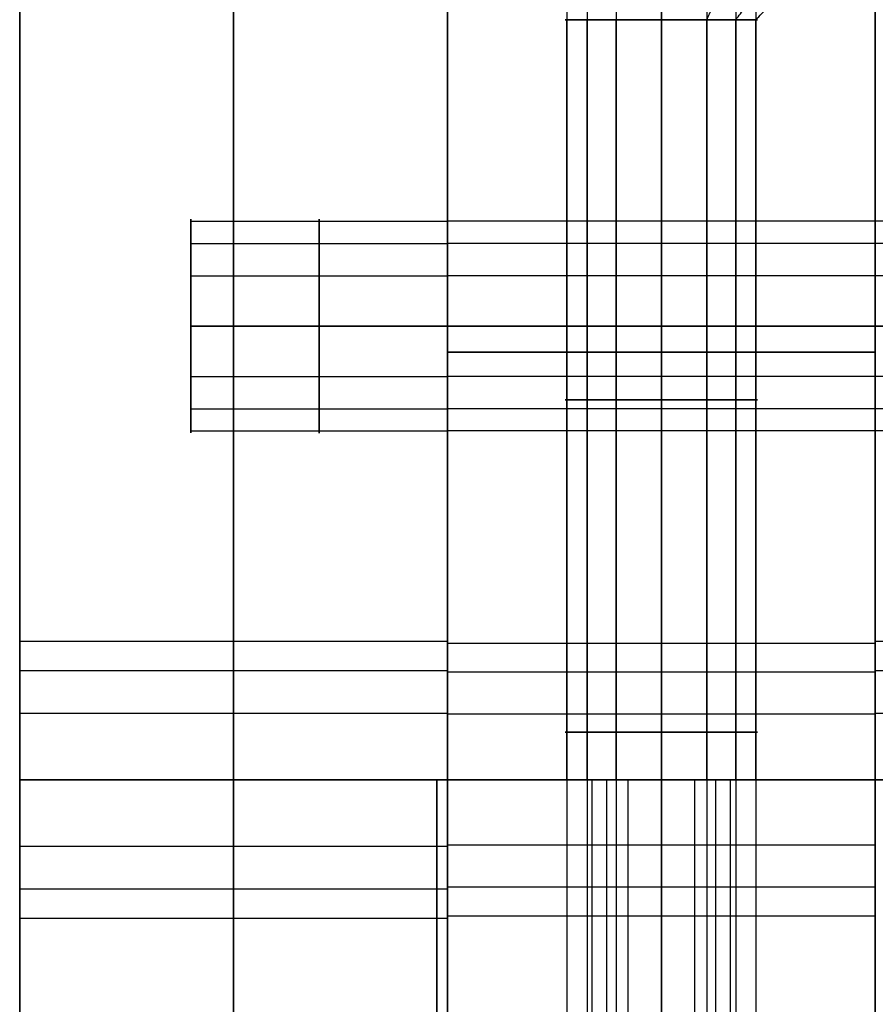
# Model space of a CAD drawing. Header units: millimetres. Extents: x -448 to 1378, y -985 to 990.
# Tile 26 of 120: x 0 to 20, y -230 to -207. Entities that reach past the tile are written whole.
import ezdxf

# ---------------------------------------------------------------- set-up
doc = ezdxf.new("R2010")
doc.units = ezdxf.units.MM
doc.header["$MEASUREMENT"] = 0
for name, color, linetype in [('IGES level 14', 8, 'Continuous'), ('IGES level 2', 8, 'Continuous'), ('IGES level 4', 8, 'Continuous'), ('IGES level 8', 8, 'Continuous')]:
    doc.layers.add(name, color=color, linetype=linetype)

msp = doc.modelspace()

# ---------------------------------------------------------------- linework, layer by layer
at = {"layer": 'IGES level 14'}
for points in [[(15, -207.23, -192.25), (15, -206.115, -193.365), (15, -205, -194.48)], [(15, -205, -185.52), (15, -206.115, -186.635), (15, -207.23, -187.75)], [(15, -205, -194.48), (15, -206.115, -193.365), (15, -207.23, -192.25)], [(15, -207.23, -187.75), (15, -206.115, -186.635), (15, -205, -185.52)], [(16.061, -207.23, -191.984), (16.586, -206.115, -192.968), (17.112, -205, -193.951)], [(16.739, -207.23, -188.573), (17.601, -206.115, -187.865), (18.463, -205, -187.158)], [(17.207, -207.23, -190.439), (18.3, -206.115, -190.656), (19.394, -205, -190.874)], [(12.793, -225, -190.439), (12.793, -216.115, -190.439), (12.793, -207.23, -190.439)], [(13.261, -225, -188.573), (13.261, -216.115, -188.573), (13.261, -207.23, -188.573)], [(13.939, -225, -191.984), (13.939, -216.115, -191.984), (13.939, -207.23, -191.984)], [(15, -225, -192.25), (15, -216.115, -192.25), (15, -207.23, -192.25)], [(15, -207.23, -187.75), (15, -216.115, -187.75), (15, -225, -187.75)], [(15, -207.23, -192.25), (15, -216.115, -192.25), (15, -225, -192.25)], [(15, -225, -187.75), (15, -216.115, -187.75), (15, -207.23, -187.75)], [(16.061, -225, -191.984), (16.061, -216.115, -191.984), (16.061, -207.23, -191.984)], [(16.739, -225, -188.573), (16.739, -216.115, -188.573), (16.739, -207.23, -188.573)], [(17.207, -225, -190.439), (17.207, -216.115, -190.439), (17.207, -207.23, -190.439)], [(9.75, -245, -195), (9.75, -235, -195), (9.75, -225, -195)], [(9.75, -225, -195), (9.75, -225, -190), (9.75, -225, -185)], [(9.75, -225, -185), (9.75, -235, -185), (9.75, -245, -185)], [(9.75, -245, -190), (9.75, -235, -190), (9.75, -225, -190)], [(9.75, -225, -185), (9.75, -225, -190), (9.75, -225, -195)], [(9.75, -225, -195), (15, -225, -195), (20.25, -225, -195)], [(20.25, -225, -185), (15, -225, -185), (9.75, -225, -185)], [(9.75, -225, -190), (11.25, -225, -190), (12.75, -225, -190)], [(15, -225, -185), (15, -225, -186.375), (15, -225, -187.75)], [(15, -225, -192.25), (15, -225, -193.625), (15, -225, -195)], [(17.25, -225, -190), (18.75, -225, -190), (20.25, -225, -190)]]:
    msp.add_open_spline(points, degree=2, dxfattribs=at)
at = {"layer": 'IGES level 14', "extrusion": (0, -1, 0)}
for points, knots in [([(15, -207.23, -187.75), (12.75, -207.23, -187.75), (12.75, -207.23, -190), (12.75, -207.23, -192.25), (15, -207.23, -192.25)], [-8.283185, -8.283185, -8.283185, -6.712389, -6.712389, -5.141593, -5.141593, -5.141593]), ([(15, -207.23, -187.75), (17.25, -207.23, -187.75), (17.25, -207.23, -190), (17.25, -207.23, -192.25), (15, -207.23, -192.25)], [-3.141593, -3.141593, -3.141593, -1.570796, -1.570796, 0, 0, 0]), ([(15, -207.23, -192.25), (17.25, -207.23, -192.25), (17.25, -207.23, -190), (17.25, -207.23, -187.75), (15, -207.23, -187.75)], [-7.283185, -7.283185, -7.283185, -5.712389, -5.712389, -4.141593, -4.141593, -4.141593]), ([(15, -225, -187.75), (12.75, -225, -187.75), (12.75, -225, -190), (12.75, -225, -192.25), (15, -225, -192.25)], [-8.283185, -8.283185, -8.283185, -6.712389, -6.712389, -5.141593, -5.141593, -5.141593])]:
    msp.add_rational_spline(points, [1, 0.707106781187, 1, 0.707106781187, 1], degree=2, knots=knots, dxfattribs=at)
at = {"layer": 'IGES level 14', "extrusion": (0, 1, 0)}
for points, knots in [([(15, -207.23, -192.25), (12.75, -207.23, -192.25), (12.75, -207.23, -190), (12.75, -207.23, -187.75), (15, -207.23, -187.75)], [-4.141593, -4.141593, -4.141593, -2.570796, -2.570796, -1, -1, -1]), ([(15, -225, -192.25), (17.25, -225, -192.25), (17.25, -225, -190), (17.25, -225, -187.75), (15, -225, -187.75)], [-7.283185, -7.283185, -7.283185, -5.712389, -5.712389, -4.141593, -4.141593, -4.141593])]:
    msp.add_rational_spline(points, [1, 0.707106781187, 1, 0.707106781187, 1], degree=2, knots=knots, dxfattribs=at)
at = {"layer": 'IGES level 14', "extrusion": (1.17719e-14, -1, -1.35738e-24)}
msp.add_rational_spline([(15, -216.115, -192.25), (14.436, -216.115, -192.25), (13.939, -216.115, -191.984), (13.001, -216.115, -191.483), (12.793, -216.115, -190.439), (12.586, -216.115, -189.395), (13.261, -216.115, -188.573), (13.936, -216.115, -187.75), (15, -216.115, -187.75)], [0.952568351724, 0.946746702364, 1, 0.903989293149, 1, 0.903989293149, 1, 0.903989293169, 0.99999999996], degree=2, knots=[3.142384, 3.142384, 3.142384, 3.632467, 3.632467, 4.516039, 4.516039, 5.399612, 5.399612, 6.283185, 6.283185, 6.283185], dxfattribs=at)
at = {"layer": 'IGES level 14', "extrusion": (-6.77735e-15, 1, -5.56203e-15)}
msp.add_rational_spline([(15, -216.115, -187.75), (16.064, -216.115, -187.75), (16.739, -216.115, -188.573), (17.414, -216.115, -189.395), (17.207, -216.115, -190.439), (16.999, -216.115, -191.483), (16.061, -216.115, -191.984), (15.564, -216.115, -192.25), (15, -216.115, -192.25)], [1, 0.903989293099, 1, 0.903989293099, 1, 0.903989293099, 1, 0.94674670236, 0.952568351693], degree=2, knots=[0, 0, 0, 0.883573, 0.883573, 1.767146, 1.767146, 2.650719, 2.650719, 3.140801, 3.140801, 3.140801], dxfattribs=at)
at = {"layer": 'IGES level 14', "extrusion": (-2.52637e-14, -1, -1.26319e-14)}
msp.add_rational_spline([(15, -225, -192.25), (12.75, -225, -192.25), (12.75, -225, -190), (12.75, -225, -187.75), (15, -225, -187.75), (17.25, -225, -187.75), (17.25, -225, -190), (17.25, -225, -192.25), (15, -225, -192.25)], [1, 0.707106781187, 1, 0.707106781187, 1, 0.707106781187, 1, 0.707106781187, 1], degree=2, knots=[0, 0, 0, 1.570796, 1.570796, 3.141593, 3.141593, 4.712389, 4.712389, 6.283185, 6.283185, 6.283185], dxfattribs=at)
at = {"layer": 'IGES level 2'}
for points in [[(0, 985, -20), (0, 0, -20), (0, -985, -20)], [(0, -985, 20), (0, 0, 20), (0, 985, 20)], [(0, -985, 20), (0, 0, 20), (0, 985, 20)], [(0, 985, -20), (0, 0, -20), (0, -985, -20)], [(5, 985, -20), (5, 0, -20), (5, -985, -20)], [(5, -985, 20), (5, 0, 20), (5, 985, 20)], [(10, -985, 20), (10, 0, 20), (10, 985, 20)], [(10, 985, -20), (10, 0, -20), (10, -985, -20)], [(10, -985, -20), (10, 0, -20), (10, 985, -20)], [(10, 985, 20), (10, 0, 20), (10, -985, 20)], [(0, -221.7), (0, -25), (0, 171.7)], [(10, -221.7), (10, -25), (10, 171.7)], [(4, -211.941, 11.094), (7, -211.941, 11.094), (10, -211.941, 11.094)], [(4, -211.941, -10.119), (7, -211.941, -10.119), (10, -211.941, -10.119)], [(4, -212.461, 9.021), (7, -212.461, 9.021), (10, -212.461, 9.021)], [(4, -212.461, -12.193), (7, -212.461, -12.193), (10, -212.461, -12.193)], [(4, -213.215, 12.811), (7, -213.215, 12.811), (10, -213.215, 12.811)], [(4, -213.215, -8.402), (7, -213.215, -8.402), (10, -213.215, -8.402)], [(4, -214.393, -8.107), (7, -214.393, -8.107), (10, -214.393, -8.107)], [(10, -214.393, -13.107), (7, -214.393, -13.107), (4, -214.393, -13.107)], [(4, -214.393, 13.107), (7, -214.393, 13.107), (10, -214.393, 13.107)], [(10, -214.393, 8.107), (7, -214.393, 8.107), (4, -214.393, 8.107)], [(10, -214.393, 13.107), (7, -214.393, 13.107), (4, -214.393, 13.107)], [(4, -214.393, 8.107), (7, -214.393, 8.107), (10, -214.393, 8.107)], [(10, -214.393, -8.107), (7, -214.393, -8.107), (4, -214.393, -8.107)], [(4, -214.393, -13.107), (7, -214.393, -13.107), (10, -214.393, -13.107)], [(4, -215.572, -8.402), (7, -215.572, -8.402), (10, -215.572, -8.402)], [(4, -215.572, 12.811), (7, -215.572, 12.811), (10, -215.572, 12.811)], [(4, -216.326, -12.193), (7, -216.326, -12.193), (10, -216.326, -12.193)], [(4, -216.326, 9.021), (7, -216.326, 9.021), (10, -216.326, 9.021)], [(4, -216.845, -10.119), (7, -216.845, -10.119), (10, -216.845, -10.119)], [(4, -216.845, 11.094), (7, -216.845, 11.094), (10, -216.845, 11.094)], [(0, -221.763, 0.644), (5, -221.763, 0.644), (10, -221.763, 0.644)], [(0, -222.449, -2.093), (5, -222.449, -2.093), (10, -222.449, -2.093)], [(0, -223.444, 2.91), (5, -223.444, 2.91), (10, -223.444, 2.91)], [(0, -225, 3.3), (5, -225, 3.3), (10, -225, 3.3)], [(10, -225, -3.3), (5, -225, -3.3), (0, -225, -3.3)], [(10, -225, 3.3), (5, -225, 3.3), (0, -225, 3.3)], [(0, -225, -3.3), (5, -225, -3.3), (10, -225, -3.3)], [(0, -226.556, 2.91), (5, -226.556, 2.91), (10, -226.556, 2.91)], [(0, -227.551, -2.093), (5, -227.551, -2.093), (10, -227.551, -2.093)], [(0, -228.237, 0.644), (5, -228.237, 0.644), (10, -228.237, 0.644)], [(0, -621.7), (0, -425), (0, -228.3)], [(10, -621.7), (10, -425), (10, -228.3)]]:
    msp.add_open_spline(points, degree=2, dxfattribs=at)
at = {"layer": 'IGES level 2', "extrusion": (1, 0, 0)}
for points, weights, knots in [([(4, -214.393, 13.107), (4, -211.893, 13.107), (4, -211.893, 10.607), (4, -211.893, 8.107), (4, -214.393, 8.107)], [1, 0.707106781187, 1, 0.707106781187, 1], [-7.283185, -7.283185, -7.283185, -5.712389, -5.712389, -4.141593, -4.141593, -4.141593]), ([(10, -214.393, -8.107), (10, -216.893, -8.107), (10, -216.893, -10.607), (10, -216.893, -13.107), (10, -214.393, -13.107), (10, -211.893, -13.107), (10, -211.893, -10.607), (10, -211.893, -8.107), (10, -214.393, -8.107)], [1, 0.707106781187, 1, 0.707106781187, 1, 0.707106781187, 1, 0.707106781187, 1], [0, 0, 0, 1.570796, 1.570796, 3.141593, 3.141593, 4.712389, 4.712389, 6.283185, 6.283185, 6.283185]), ([(10, -214.393, 13.107), (10, -216.893, 13.107), (10, -216.893, 10.607), (10, -216.893, 8.107), (10, -214.393, 8.107), (10, -211.893, 8.107), (10, -211.893, 10.607), (10, -211.893, 13.107), (10, -214.393, 13.107)], [1, 0.707106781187, 1, 0.707106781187, 1, 0.707106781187, 1, 0.707106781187, 1], [0, 0, 0, 1.570796, 1.570796, 3.141593, 3.141593, 4.712389, 4.712389, 6.283185, 6.283185, 6.283185]), ([(10, -214.393, -13.107), (10, -211.893, -13.107), (10, -211.893, -10.607), (10, -211.893, -8.107), (10, -214.393, -8.107)], [1, 0.707106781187, 1, 0.707106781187, 1], [-3.141593, -3.141593, -3.141593, -1.570796, -1.570796, 0, 0, 0]), ([(4, -214.393, 8.107), (4, -216.893, 8.107), (4, -216.893, 10.607), (4, -216.893, 13.107), (4, -214.393, 13.107)], [1, 0.707106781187, 1, 0.707106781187, 1], [-8.283185, -8.283185, -8.283185, -6.712389, -6.712389, -5.141593, -5.141593, -5.141593]), ([(10, -225, 3.3), (10, -228.3, 3.3), (10, -228.3), (10, -228.3, -3.3), (10, -225, -3.3), (10, -221.7, -3.3), (10, -221.7), (10, -221.7, 3.3), (10, -225, 3.3)], [1, 0.707106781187, 1, 0.707106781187, 1, 0.707106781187, 1, 0.707106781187, 1], [0, 0, 0, 1.570796, 1.570796, 3.141593, 3.141593, 4.712389, 4.712389, 6.283185, 6.283185, 6.283185]), ([(10, -225, -3.3), (10, -221.7, -3.3), (10, -221.7), (10, -221.7, 3.3), (10, -225, 3.3)], [1, 0.707106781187, 1, 0.707106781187, 1], [-3.141593, -3.141593, -3.141593, -1.570796, -1.570796, 0, 0, 0]), ([(5, -225, 3.3), (5, -225.827, 3.3), (5, -226.556, 2.91), (5, -227.932, 2.175), (5, -228.237, 0.644), (5, -228.541, -0.887), (5, -227.551, -2.093), (5, -226.561, -3.3), (5, -225, -3.3)], [0.952568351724, 0.946746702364, 1, 0.903989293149, 1, 0.903989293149, 1, 0.903989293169, 0.99999999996], [3.142384, 3.142384, 3.142384, 3.632467, 3.632467, 4.516039, 4.516039, 5.399612, 5.399612, 6.283185, 6.283185, 6.283185]), ([(10, -225, 3.3), (10, -228.3, 3.3), (10, -228.3), (10, -228.3, -3.3), (10, -225, -3.3)], [1, 0.707106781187, 1, 0.707106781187, 1], [-4.141593, -4.141593, -4.141593, -2.570796, -2.570796, -1, -1, -1])]:
    msp.add_rational_spline(points, weights, degree=2, knots=knots, dxfattribs=at)
at = {"layer": 'IGES level 2', "extrusion": (-1, 0, 0)}
for points, weights, knots in [([(4, -214.393, -8.107), (4, -211.893, -8.107), (4, -211.893, -10.607), (4, -211.893, -13.107), (4, -214.393, -13.107)], [1, 0.707106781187, 1, 0.707106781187, 1], [-7.283185, -7.283185, -7.283185, -5.712389, -5.712389, -4.141593, -4.141593, -4.141593]), ([(7, -214.393, 8.107), (7, -213.211, 8.107), (7, -212.461, 9.021), (7, -211.711, 9.935), (7, -211.941, 11.094), (7, -212.172, 12.254), (7, -213.215, 12.811), (7, -213.767, 13.107), (7, -214.393, 13.107)], [1, 0.903989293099, 1, 0.903989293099, 1, 0.903989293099, 1, 0.94674670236, 0.952568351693], [0, 0, 0, 0.883573, 0.883573, 1.767146, 1.767146, 2.650719, 2.650719, 3.140801, 3.140801, 3.140801]), ([(7, -214.393, -13.107), (7, -213.211, -13.107), (7, -212.461, -12.193), (7, -211.711, -11.279), (7, -211.941, -10.119), (7, -212.172, -8.959), (7, -213.215, -8.402), (7, -213.767, -8.107), (7, -214.393, -8.107)], [1, 0.903989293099, 1, 0.903989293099, 1, 0.903989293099, 1, 0.94674670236, 0.952568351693], [0, 0, 0, 0.883573, 0.883573, 1.767146, 1.767146, 2.650719, 2.650719, 3.140801, 3.140801, 3.140801]), ([(10, -214.393, 8.107), (10, -211.893, 8.107), (10, -211.893, 10.607), (10, -211.893, 13.107), (10, -214.393, 13.107)], [1, 0.707106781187, 1, 0.707106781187, 1], [-3.141593, -3.141593, -3.141593, -1.570796, -1.570796, 0, 0, 0]), ([(4, -214.393, -13.107), (4, -216.893, -13.107), (4, -216.893, -10.607), (4, -216.893, -8.107), (4, -214.393, -8.107)], [1, 0.707106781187, 1, 0.707106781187, 1], [-8.283185, -8.283185, -8.283185, -6.712389, -6.712389, -5.141593, -5.141593, -5.141593]), ([(10, -214.393, -8.107), (10, -216.893, -8.107), (10, -216.893, -10.607), (10, -216.893, -13.107), (10, -214.393, -13.107)], [1, 0.707106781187, 1, 0.707106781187, 1], [-4.141593, -4.141593, -4.141593, -2.570796, -2.570796, -1, -1, -1]), ([(10, -214.393, 13.107), (10, -216.893, 13.107), (10, -216.893, 10.607), (10, -216.893, 8.107), (10, -214.393, 8.107)], [1, 0.707106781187, 1, 0.707106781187, 1], [-4.141593, -4.141593, -4.141593, -2.570796, -2.570796, -1, -1, -1]), ([(5, -225, -3.3), (5, -223.439, -3.3), (5, -222.449, -2.093), (5, -221.459, -0.887), (5, -221.763, 0.644), (5, -222.068, 2.175), (5, -223.444, 2.91), (5, -224.173, 3.3), (5, -225, 3.3)], [1, 0.903989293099, 1, 0.903989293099, 1, 0.903989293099, 1, 0.94674670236, 0.952568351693], [0, 0, 0, 0.883573, 0.883573, 1.767146, 1.767146, 2.650719, 2.650719, 3.140801, 3.140801, 3.140801])]:
    msp.add_rational_spline(points, weights, degree=2, knots=knots, dxfattribs=at)
at = {"layer": 'IGES level 2', "extrusion": (1, 4.5213e-16, 1.77636e-16)}
for points in [[(7, -214.393, -8.107), (7, -215.02, -8.107), (7, -215.572, -8.402), (7, -216.615, -8.959), (7, -216.845, -10.119), (7, -217.076, -11.279), (7, -216.326, -12.193), (7, -215.576, -13.107), (7, -214.393, -13.107)], [(7, -214.393, 13.107), (7, -215.02, 13.107), (7, -215.572, 12.811), (7, -216.615, 12.254), (7, -216.845, 11.094), (7, -217.076, 9.935), (7, -216.326, 9.021), (7, -215.576, 8.107), (7, -214.393, 8.107)]]:
    msp.add_rational_spline(points, [0.952568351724, 0.946746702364, 1, 0.903989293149, 1, 0.903989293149, 1, 0.903989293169, 0.99999999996], degree=2, knots=[3.142384, 3.142384, 3.142384, 3.632467, 3.632467, 4.516039, 4.516039, 5.399612, 5.399612, 6.283185, 6.283185, 6.283185], dxfattribs=at)
at = {"layer": 'IGES level 2', "extrusion": (-1, 6.12323e-17, -9.03661e-15)}
msp.add_rational_spline([(0, -225, -3.3), (0, -221.7, -3.3), (0, -221.7), (0, -221.7, 3.3), (0, -225, 3.3), (0, -228.3, 3.3), (0, -228.3), (0, -228.3, -3.3), (0, -225, -3.3)], [1, 0.707106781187, 1, 0.707106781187, 1, 0.707106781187, 1, 0.707106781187, 1], degree=2, knots=[0, 0, 0, 1.570796, 1.570796, 3.141593, 3.141593, 4.712389, 4.712389, 6.283185, 6.283185, 6.283185], dxfattribs=at)
at = {"layer": 'IGES level 2', "extrusion": (-1, -6.12323e-17, -6.12323e-17)}
msp.add_rational_spline([(0, -225, 3.3), (0, -221.7, 3.3), (0, -221.7), (0, -221.7, -3.3), (0, -225, -3.3)], [1, 0.707106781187, 1, 0.707106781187, 1], degree=2, knots=[-7.283185, -7.283185, -7.283185, -5.712389, -5.712389, -4.141593, -4.141593, -4.141593], dxfattribs=at)
at = {"layer": 'IGES level 2', "extrusion": (1, -1.64739e-32, 6.12323e-17)}
msp.add_rational_spline([(0, -225, -3.3), (0, -228.3, -3.3), (0, -228.3), (0, -228.3, 3.3), (0, -225, 3.3)], [1, 0.707106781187, 1, 0.707106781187, 1], degree=2, knots=[-8.283185, -8.283185, -8.283185, -6.712389, -6.712389, -5.141593, -5.141593, -5.141593], dxfattribs=at)
at = {"layer": 'IGES level 4'}
for points in [[(20, -985, -20), (20, 0, -20), (20, 985, -20)], [(20, 985, 20), (20, 0, 20), (20, -985, 20)], [(20, 985, -20), (20, 0, -20), (20, -985, -20)], [(20, -985, 20), (20, 0, 20), (20, 985, 20)], [(20, -221.7), (20, -25), (20, 171.7)], [(26, -211.941, -11.094), (23, -211.941, -11.094), (20, -211.941, -11.094)], [(26, -212.461, -9.021), (23, -212.461, -9.021), (20, -212.461, -9.021)], [(26, -213.215, -12.811), (23, -213.215, -12.811), (20, -213.215, -12.811)], [(26, -214.393, -13.107), (23, -214.393, -13.107), (20, -214.393, -13.107)], [(20, -214.393, -8.107), (23, -214.393, -8.107), (26, -214.393, -8.107)], [(20, -214.393, -13.107), (23, -214.393, -13.107), (26, -214.393, -13.107)], [(26, -214.393, -8.107), (23, -214.393, -8.107), (20, -214.393, -8.107)], [(26, -215.572, -12.811), (23, -215.572, -12.811), (20, -215.572, -12.811)], [(26, -216.326, -9.021), (23, -216.326, -9.021), (20, -216.326, -9.021)], [(26, -216.845, -11.094), (23, -216.845, -11.094), (20, -216.845, -11.094)], [(20, -221.763, 0.644), (23, -221.763, 0.644), (26, -221.763, 0.644)], [(20, -222.449, -2.093), (23, -222.449, -2.093), (26, -222.449, -2.093)], [(20, -223.444, 2.91), (23, -223.444, 2.91), (26, -223.444, 2.91)], [(20, -225, 3.3), (23, -225, 3.3), (26, -225, 3.3)], [(26, -225, -3.3), (23, -225, -3.3), (20, -225, -3.3)], [(26, -225, 3.3), (23, -225, 3.3), (20, -225, 3.3)], [(20, -225, -3.3), (23, -225, -3.3), (26, -225, -3.3)], [(20, -621.7), (20, -425), (20, -228.3)]]:
    msp.add_open_spline(points, degree=2, dxfattribs=at)
at = {"layer": 'IGES level 4', "extrusion": (-1, -1.42109e-15, 3.55271e-15)}
msp.add_rational_spline([(20, -214.393, 8.107), (20, -216.893, 8.107), (20, -216.893, 10.607), (20, -216.893, 13.107), (20, -214.393, 13.107), (20, -211.893, 13.107), (20, -211.893, 10.607), (20, -211.893, 8.107), (20, -214.393, 8.107)], [1, 0.707106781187, 1, 0.707106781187, 1, 0.707106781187, 1, 0.707106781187, 1], degree=2, knots=[0, 0, 0, 1.570796, 1.570796, 3.141593, 3.141593, 4.712389, 4.712389, 6.283185, 6.283185, 6.283185], dxfattribs=at)
at = {"layer": 'IGES level 4', "extrusion": (-1, 0, -3.55271e-15)}
msp.add_rational_spline([(20, -214.393, -8.107), (20, -211.893, -8.107), (20, -211.893, -10.607), (20, -211.893, -13.107), (20, -214.393, -13.107)], [1, 0.707106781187, 1, 0.707106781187, 1], degree=2, knots=[-3.141593, -3.141593, -3.141593, -1.570796, -1.570796, 0, 0, 0], dxfattribs=at)
at = {"layer": 'IGES level 4', "extrusion": (-1, 0, 0)}
for points, knots in [([(20, -214.393, -13.107), (20, -216.893, -13.107), (20, -216.893, -10.607), (20, -216.893, -8.107), (20, -214.393, -8.107)], [-4.141593, -4.141593, -4.141593, -2.570796, -2.570796, -1, -1, -1]), ([(20, -225, 3.3), (20, -221.7, 3.3), (20, -221.7), (20, -221.7, -3.3), (20, -225, -3.3)], [-7.283185, -7.283185, -7.283185, -5.712389, -5.712389, -4.141593, -4.141593, -4.141593])]:
    msp.add_rational_spline(points, [1, 0.707106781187, 1, 0.707106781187, 1], degree=2, knots=knots, dxfattribs=at)
at = {"layer": 'IGES level 4', "extrusion": (1, -1.07658e-14, -5.3829e-15)}
msp.add_rational_spline([(20, -225, -3.3), (20, -228.3, -3.3), (20, -228.3), (20, -228.3, 3.3), (20, -225, 3.3), (20, -221.7, 3.3), (20, -221.7), (20, -221.7, -3.3), (20, -225, -3.3)], [1, 0.707106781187, 1, 0.707106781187, 1, 0.707106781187, 1, 0.707106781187, 1], degree=2, knots=[0, 0, 0, 1.570796, 1.570796, 3.141593, 3.141593, 4.712389, 4.712389, 6.283185, 6.283185, 6.283185], dxfattribs=at)
at = {"layer": 'IGES level 8', "extrusion": (-1, 0, 0)}
msp.add_open_spline([(10, -245, -360.5), (10, -245, -170.75), (10, -245, 19), (10, -225, 19), (10, -205, 19), (10, -205, -82.875), (10, -205, -184.75), (10, -215, -184.75), (10, -225, -184.75), (10, -225, -190), (10, -225, -195.25), (10, -215, -195.25), (10, -205, -195.25), (10, -205, -277.875), (10, -205, -360.5), (10, -225, -360.5), (10, -245, -360.5)], degree=2, knots=[0, 0, 0, 1, 1, 2, 2, 3, 3, 4, 4, 5, 5, 6, 6, 7, 7, 8, 8, 8], dxfattribs=at)
at = {"layer": 'IGES level 8', "extrusion": (1, 0, 0)}
msp.add_open_spline([(20, -205, -184.75), (20, -215, -184.75), (20, -225, -184.75), (20, -225, -190), (20, -225, -195.25), (20, -215, -195.25), (20, -205, -195.25), (20, -205, -277.875), (20, -205, -360.5), (20, -225, -360.5), (20, -245, -360.5), (20, -245, -170.75), (20, -245, 19), (20, -225, 19), (20, -205, 19), (20, -205, -82.875), (20, -205, -184.75)], degree=2, knots=[0, 0, 0, 1, 1, 2, 2, 3, 3, 4, 4, 5, 5, 6, 6, 7, 7, 8, 8, 8], dxfattribs=at)
at = {"layer": 'IGES level 8'}
for points in [[(10, -245, -170.75), (10, -225, -170.75), (10, -205, -170.75)], [(10, -205, -360.5), (10, -225, -360.5), (10, -245, -360.5)], [(10, -205, -195.25), (10, -215, -195.25), (10, -225, -195.25)], [(10, -225, -184.75), (10, -215, -184.75), (10, -205, -184.75)], [(10, -205, 19), (10, -225, 19), (10, -245, 19)], [(12.793, -205, -117.439), (12.793, -223.885, -117.439), (12.793, -242.77, -117.439)], [(12.793, -205, -317.439), (12.793, -223.885, -317.439), (12.793, -242.77, -317.439)], [(13.261, -205, -115.573), (13.261, -223.885, -115.573), (13.261, -242.77, -115.573)], [(13.261, -205, -315.573), (13.261, -223.885, -315.573), (13.261, -242.77, -315.573)], [(13.939, -205, -118.984), (13.939, -223.885, -118.984), (13.939, -242.77, -118.984)], [(13.939, -205, -318.984), (13.939, -223.885, -318.984), (13.939, -242.77, -318.984)], [(15, -205, -319.25), (15, -223.885, -319.25), (15, -242.77, -319.25)], [(15, -242.77, -314.75), (15, -223.885, -314.75), (15, -205, -314.75)], [(15, -205, -119.25), (15, -223.885, -119.25), (15, -242.77, -119.25)], [(15, -242.77, -114.75), (15, -223.885, -114.75), (15, -205, -114.75)], [(15, -245, -360.5), (15, -225, -360.5), (15, -205, -360.5)], [(15, -225, -195.25), (15, -215, -195.25), (15, -205, -195.25)], [(15, -225, -184.75), (15, -215, -184.75), (15, -205, -184.75)], [(15, -242.77, -119.25), (15, -223.885, -119.25), (15, -205, -119.25)], [(15, -205, -114.75), (15, -223.885, -114.75), (15, -242.77, -114.75)], [(15, -242.77, -319.25), (15, -223.885, -319.25), (15, -205, -319.25)], [(15, -205, -314.75), (15, -223.885, -314.75), (15, -242.77, -314.75)], [(15, -245, 19), (15, -225, 19), (15, -205, 19)], [(16.061, -205, -318.984), (16.061, -223.885, -318.984), (16.061, -242.77, -318.984)], [(16.061, -205, -118.984), (16.061, -223.885, -118.984), (16.061, -242.77, -118.984)], [(16.739, -205, -315.573), (16.739, -223.885, -315.573), (16.739, -242.77, -315.573)], [(16.739, -205, -115.573), (16.739, -223.885, -115.573), (16.739, -242.77, -115.573)], [(17.207, -205, -317.439), (17.207, -223.885, -317.439), (17.207, -242.77, -317.439)], [(17.207, -205, -117.439), (17.207, -223.885, -117.439), (17.207, -242.77, -117.439)], [(20, -245, -170.75), (20, -225, -170.75), (20, -205, -170.75)], [(20, -245, -360.5), (20, -225, -360.5), (20, -205, -360.5)], [(20, -225, -195.25), (20, -215, -195.25), (20, -205, -195.25)], [(20, -205, -184.75), (20, -215, -184.75), (20, -225, -184.75)], [(20, -245, 19), (20, -225, 19), (20, -205, 19)], [(20, -211.941, -11.094), (15, -211.941, -11.094), (10, -211.941, -11.094)], [(20, -212.461, -9.021), (15, -212.461, -9.021), (10, -212.461, -9.021)], [(20, -213.215, -12.811), (15, -213.215, -12.811), (10, -213.215, -12.811)], [(20, -214.393, -13.107), (15, -214.393, -13.107), (10, -214.393, -13.107)], [(10, -214.393, -8.107), (15, -214.393, -8.107), (20, -214.393, -8.107)], [(10, -214.393, -13.107), (15, -214.393, -13.107), (20, -214.393, -13.107)], [(20, -214.393, -8.107), (15, -214.393, -8.107), (10, -214.393, -8.107)], [(10, -215, -195.25), (15, -215, -195.25), (20, -215, -195.25)], [(20, -215, -184.75), (15, -215, -184.75), (10, -215, -184.75)], [(20, -215.572, -12.811), (15, -215.572, -12.811), (10, -215.572, -12.811)], [(20, -216.326, -9.021), (15, -216.326, -9.021), (10, -216.326, -9.021)], [(20, -216.845, -11.094), (15, -216.845, -11.094), (10, -216.845, -11.094)], [(20, -221.812, -0.634), (15, -221.812, -0.634), (10, -221.812, -0.634)], [(20, -222.488, 2.062), (15, -222.488, 2.062), (10, -222.488, 2.062)], [(20, -223.468, -2.866), (15, -223.468, -2.866), (10, -223.468, -2.866)], [(20, -225, -3.25), (15, -225, -3.25), (10, -225, -3.25)], [(10, -225, 3.25), (15, -225, 3.25), (20, -225, 3.25)], [(10, -225, -360.5), (10, -225, -277.875), (10, -225, -195.25)], [(10, -225, -184.75), (10, -225, -94), (10, -225, -3.25)], [(10, -225, 3.25), (10, -225, 11.125), (10, -225, 19)], [(10, -225, -360.5), (15, -225, -360.5), (20, -225, -360.5)], [(10, -225, -3.25), (15, -225, -3.25), (20, -225, -3.25)], [(20, -225, 3.25), (15, -225, 3.25), (10, -225, 3.25)], [(10, -225, -195.25), (15, -225, -195.25), (20, -225, -195.25)], [(20, -225, -195.25), (15, -225, -195.25), (10, -225, -195.25)], [(10, -225, -195.25), (10, -225, -190), (10, -225, -184.75)], [(10, -225, -184.75), (15, -225, -184.75), (20, -225, -184.75)], [(13.35, -225, -190), (11.675, -225, -190), (10, -225, -190)], [(20, -225, -184.75), (15, -225, -184.75), (10, -225, -184.75)], [(20, -225, 19), (15, -225, 19), (10, -225, 19)], [(13.382, -240, -189.678), (13.382, -232.5, -189.678), (13.382, -225, -189.678)], [(13.725, -240, -191.047), (13.725, -232.5, -191.047), (13.725, -225, -191.047)], [(14.222, -240, -188.545), (14.222, -232.5, -188.545), (14.222, -225, -188.545)], [(15, -240, -188.35), (15, -232.5, -188.35), (15, -225, -188.35)], [(15, -225, -191.65), (15, -232.5, -191.65), (15, -240, -191.65)], [(15, -225, -184.75), (15, -225, -186.55), (15, -225, -188.35)], [(15, -225, -191.65), (15, -225, -193.45), (15, -225, -195.25)], [(15, -225, -188.35), (15, -232.5, -188.35), (15, -240, -188.35)], [(15, -240, -191.65), (15, -232.5, -191.65), (15, -225, -191.65)], [(15.778, -240, -188.545), (15.778, -232.5, -188.545), (15.778, -225, -188.545)], [(16.275, -240, -191.047), (16.275, -232.5, -191.047), (16.275, -225, -191.047)], [(16.618, -240, -189.678), (16.618, -232.5, -189.678), (16.618, -225, -189.678)], [(20, -225, -190), (18.325, -225, -190), (16.65, -225, -190)], [(20, -225, -360.5), (20, -225, -277.875), (20, -225, -195.25)], [(20, -225, -184.75), (20, -225, -94), (20, -225, -3.25)], [(20, -225, 3.25), (20, -225, 11.125), (20, -225, 19)], [(20, -225, -184.75), (20, -225, -190), (20, -225, -195.25)], [(20, -226.532, -2.866), (15, -226.532, -2.866), (10, -226.532, -2.866)], [(20, -227.512, 2.062), (15, -227.512, 2.062), (10, -227.512, 2.062)], [(20, -228.188, -0.634), (15, -228.188, -0.634), (10, -228.188, -0.634)]]:
    msp.add_open_spline(points, degree=2, dxfattribs=at)
at = {"layer": 'IGES level 8', "extrusion": (1, 0, 0)}
for points, weights, knots in [([(10, -214.393, -13.107), (10, -211.893, -13.107), (10, -211.893, -10.607), (10, -211.893, -8.107), (10, -214.393, -8.107), (10, -216.893, -8.107), (10, -216.893, -10.607), (10, -216.893, -13.107), (10, -214.393, -13.107)], [1, 0.707106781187, 1, 0.707106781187, 1, 0.707106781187, 1, 0.707106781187, 1], [0, 0, 0, 1.570796, 1.570796, 3.141593, 3.141593, 4.712389, 4.712389, 6.283185, 6.283185, 6.283185]), ([(20, -214.393, -13.107), (20, -211.893, -13.107), (20, -211.893, -10.607), (20, -211.893, -8.107), (20, -214.393, -8.107)], [1, 0.707106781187, 1, 0.707106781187, 1], [-7.283185, -7.283185, -7.283185, -5.712389, -5.712389, -4.141593, -4.141593, -4.141593]), ([(10, -225, -3.25), (10, -221.75, -3.25), (10, -221.75), (10, -221.75, 3.25), (10, -225, 3.25), (10, -228.25, 3.25), (10, -228.25), (10, -228.25, -3.25), (10, -225, -3.25)], [1, 0.707106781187, 1, 0.707106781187, 1, 0.707106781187, 1, 0.707106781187, 1], [0, 0, 0, 1.570796, 1.570796, 3.141593, 3.141593, 4.712389, 4.712389, 6.283185, 6.283185, 6.283185])]:
    msp.add_rational_spline(points, weights, degree=2, knots=knots, dxfattribs=at)
at = {"layer": 'IGES level 8', "extrusion": (-1, 0, 0)}
for points, weights, knots in [([(10, -214.393, -8.107), (10, -211.893, -8.107), (10, -211.893, -10.607), (10, -211.893, -13.107), (10, -214.393, -13.107)], [1, 0.707106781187, 1, 0.707106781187, 1], [-3.141593, -3.141593, -3.141593, -1.570796, -1.570796, 0, 0, 0]), ([(10, -214.393, -13.107), (10, -216.893, -13.107), (10, -216.893, -10.607), (10, -216.893, -8.107), (10, -214.393, -8.107)], [1, 0.707106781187, 1, 0.707106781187, 1], [-4.141593, -4.141593, -4.141593, -2.570796, -2.570796, -1, -1, -1]), ([(10, -225, 3.25), (10, -221.75, 3.25), (10, -221.75), (10, -221.75, -3.25), (10, -225, -3.25)], [1, 0.707106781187, 1, 0.707106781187, 1], [-3.141593, -3.141593, -3.141593, -1.570796, -1.570796, 0, 0, 0]), ([(20, -225, 3.25), (20, -228.25, 3.25), (20, -228.25), (20, -228.25, -3.25), (20, -225, -3.25), (20, -221.75, -3.25), (20, -221.75), (20, -221.75, 3.25), (20, -225, 3.25)], [1, 0.707106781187, 1, 0.707106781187, 1, 0.707106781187, 1, 0.707106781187, 1], [0, 0, 0, 1.570796, 1.570796, 3.141593, 3.141593, 4.712389, 4.712389, 6.283185, 6.283185, 6.283185]), ([(20, -225, -3.25), (20, -221.75, -3.25), (20, -221.75), (20, -221.75, 3.25), (20, -225, 3.25)], [1, 0.707106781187, 1, 0.707106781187, 1], [-7.283185, -7.283185, -7.283185, -5.712389, -5.712389, -4.141593, -4.141593, -4.141593]), ([(10, -225, -3.25), (10, -228.25, -3.25), (10, -228.25), (10, -228.25, 3.25), (10, -225, 3.25)], [1, 0.707106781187, 1, 0.707106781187, 1], [-4.141593, -4.141593, -4.141593, -2.570796, -2.570796, -1, -1, -1]), ([(20, -225, 3.25), (20, -228.25, 3.25), (20, -228.25), (20, -228.25, -3.25), (20, -225, -3.25)], [1, 0.707106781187, 1, 0.707106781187, 1], [-8.283185, -8.283185, -8.283185, -6.712389, -6.712389, -5.141593, -5.141593, -5.141593])]:
    msp.add_rational_spline(points, weights, degree=2, knots=knots, dxfattribs=at)
at = {"layer": 'IGES level 8', "extrusion": (-1, -2.64682e-16, -3.88421e-16)}
msp.add_rational_spline([(15, -214.393, -8.107), (15, -213.211, -8.107), (15, -212.461, -9.021), (15, -211.711, -9.935), (15, -211.941, -11.094), (15, -212.172, -12.254), (15, -213.215, -12.811), (15, -213.767, -13.107), (15, -214.393, -13.107)], [1, 0.903989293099, 1, 0.903989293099, 1, 0.903989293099, 1, 0.94674670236, 0.952568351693], degree=2, knots=[0, 0, 0, 0.883573, 0.883573, 1.767146, 1.767146, 2.650719, 2.650719, 3.140801, 3.140801, 3.140801], dxfattribs=at)
at = {"layer": 'IGES level 8', "extrusion": (1, 6.62167e-16, -7.63487e-26)}
msp.add_rational_spline([(15, -214.393, -13.107), (15, -215.02, -13.107), (15, -215.572, -12.811), (15, -216.615, -12.254), (15, -216.845, -11.094), (15, -217.076, -9.935), (15, -216.326, -9.021), (15, -215.576, -8.107), (15, -214.393, -8.107)], [0.952568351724, 0.946746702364, 1, 0.903989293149, 1, 0.903989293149, 1, 0.903989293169, 0.99999999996], degree=2, knots=[3.142384, 3.142384, 3.142384, 3.632467, 3.632467, 4.516039, 4.516039, 5.399612, 5.399612, 6.283185, 6.283185, 6.283185], dxfattribs=at)
at = {"layer": 'IGES level 8', "extrusion": (-1, 0, 4.03602e-11)}
msp.add_rational_spline([(20, -214.393, -8.107), (20, -216.893, -8.107), (20, -216.893, -10.607), (20, -216.893, -13.107), (20, -214.393, -13.107)], [1, 0.707106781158, 1, 0.707106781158, 1], degree=2, knots=[-8.283185, -8.283185, -8.283185, -6.712389, -6.712389, -5.141593, -5.141593, -5.141593], dxfattribs=at)
at = {"layer": 'IGES level 8', "extrusion": (-1, -2.03602e-16, -2.98785e-16)}
msp.add_rational_spline([(15, -225, 3.25), (15, -223.463, 3.25), (15, -222.488, 2.062), (15, -221.513, 0.874), (15, -221.812, -0.634), (15, -222.112, -2.142), (15, -223.468, -2.866), (15, -224.186, -3.25), (15, -225, -3.25)], [1, 0.903989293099, 1, 0.903989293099, 1, 0.903989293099, 1, 0.94674670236, 0.952568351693], degree=2, knots=[0, 0, 0, 0.883573, 0.883573, 1.767146, 1.767146, 2.650719, 2.650719, 3.140801, 3.140801, 3.140801], dxfattribs=at)
at = {"layer": 'IGES level 8', "extrusion": (8.16482e-15, -1, 5.29335e-15)}
for points in [[(15, -223.885, -114.75), (13.936, -223.885, -114.75), (13.261, -223.885, -115.573), (12.586, -223.885, -116.395), (12.793, -223.885, -117.439), (13.001, -223.885, -118.483), (13.939, -223.885, -118.984), (14.436, -223.885, -119.25), (15, -223.885, -119.25)], [(15, -223.885, -314.75), (13.936, -223.885, -314.75), (13.261, -223.885, -315.573), (12.586, -223.885, -316.395), (12.793, -223.885, -317.439), (13.001, -223.885, -318.483), (13.939, -223.885, -318.984), (14.436, -223.885, -319.25), (15, -223.885, -319.25)]]:
    msp.add_rational_spline(points, [1, 0.903989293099, 1, 0.903989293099, 1, 0.903989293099, 1, 0.94674670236, 0.952568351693], degree=2, knots=[0, 0, 0, 0.883573, 0.883573, 1.767146, 1.767146, 2.650719, 2.650719, 3.140801, 3.140801, 3.140801], dxfattribs=at)
at = {"layer": 'IGES level 8', "extrusion": (1.17719e-14, 1, 1.35752e-24)}
msp.add_rational_spline([(15, -223.885, -319.25), (15.564, -223.885, -319.25), (16.061, -223.885, -318.984), (16.999, -223.885, -318.483), (17.207, -223.885, -317.439), (17.414, -223.885, -316.395), (16.739, -223.885, -315.573), (16.064, -223.885, -314.75), (15, -223.885, -314.75)], [0.952568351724, 0.946746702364, 1, 0.903989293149, 1, 0.903989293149, 1, 0.903989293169, 0.99999999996], degree=2, knots=[3.142384, 3.142384, 3.142384, 3.632467, 3.632467, 4.516039, 4.516039, 5.399612, 5.399612, 6.283185, 6.283185, 6.283185], dxfattribs=at)
at = {"layer": 'IGES level 8', "extrusion": (1.17719e-14, 1, 1.3574e-24)}
msp.add_rational_spline([(15, -223.885, -119.25), (15.564, -223.885, -119.25), (16.061, -223.885, -118.984), (16.999, -223.885, -118.483), (17.207, -223.885, -117.439), (17.414, -223.885, -116.395), (16.739, -223.885, -115.573), (16.064, -223.885, -114.75), (15, -223.885, -114.75)], [0.952568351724, 0.946746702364, 1, 0.903989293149, 1, 0.903989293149, 1, 0.903989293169, 0.99999999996], degree=2, knots=[3.142384, 3.142384, 3.142384, 3.632467, 3.632467, 4.516039, 4.516039, 5.399612, 5.399612, 6.283185, 6.283185, 6.283185], dxfattribs=at)
at = {"layer": 'IGES level 8', "extrusion": (-4.30632e-14, -1, 0)}
msp.add_rational_spline([(15, -225, -188.35), (13.35, -225, -188.35), (13.35, -225, -190), (13.35, -225, -191.65), (15, -225, -191.65), (16.65, -225, -191.65), (16.65, -225, -190), (16.65, -225, -188.35), (15, -225, -188.35)], [1, 0.707106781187, 1, 0.707106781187, 1, 0.707106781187, 1, 0.707106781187, 1], degree=2, knots=[0, 0, 0, 1.570796, 1.570796, 3.141593, 3.141593, 4.712389, 4.712389, 6.283185, 6.283185, 6.283185], dxfattribs=at)
at = {"layer": 'IGES level 8', "extrusion": (-8.61264e-14, -1, -1.01994e-27)}
msp.add_rational_spline([(15, -225, -191.65), (13.35, -225, -191.65), (13.35, -225, -190), (13.35, -225, -188.35), (15, -225, -188.35)], [1, 0.707106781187, 1, 0.707106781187, 1], degree=2, knots=[-3.141593, -3.141593, -3.141593, -1.570796, -1.570796, 0, 0, 0], dxfattribs=at)
at = {"layer": 'IGES level 8', "extrusion": (0, -1, 0)}
msp.add_rational_spline([(15, -225, -188.35), (16.65, -225, -188.35), (16.65, -225, -190), (16.65, -225, -191.65), (15, -225, -191.65)], [1, 0.707106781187, 1, 0.707106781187, 1], degree=2, knots=[-4.141593, -4.141593, -4.141593, -2.570796, -2.570796, -1, -1, -1], dxfattribs=at)
at = {"layer": 'IGES level 8', "extrusion": (1, 5.0936e-16, -5.87404e-26)}
msp.add_rational_spline([(15, -225, -3.25), (15, -225.814, -3.25), (15, -226.532, -2.866), (15, -227.888, -2.142), (15, -228.188, -0.634), (15, -228.487, 0.874), (15, -227.512, 2.062), (15, -226.537, 3.25), (15, -225, 3.25)], [0.952568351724, 0.946746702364, 1, 0.903989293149, 1, 0.903989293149, 1, 0.903989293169, 0.99999999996], degree=2, knots=[3.142384, 3.142384, 3.142384, 3.632467, 3.632467, 4.516039, 4.516039, 5.399612, 5.399612, 6.283185, 6.283185, 6.283185], dxfattribs=at)

doc.saveas('drawing.dxf')
